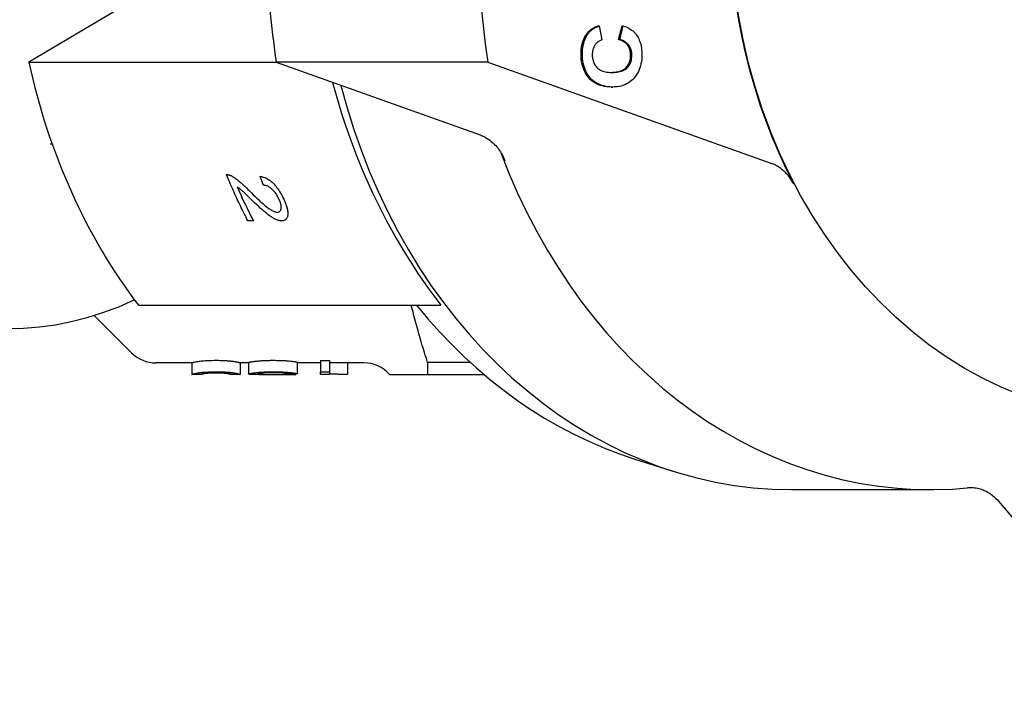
# Model space of a CAD drawing. Header units: millimetres. Extents: x 71 to 354, y -280 to 93.
# Tile 14 of 19: x 143 to 186, y 27 to 56. Entities that reach past the tile are written whole.
import ezdxf

# ---------------------------------------------------------------- set-up
doc = ezdxf.new("R2010")
doc.units = ezdxf.units.MM
doc.layers.add('Detail', color=2, linetype='Continuous')

msp = doc.modelspace()

# ---------------------------------------------------------------- linework, layer by layer
at = {"layer": 'Detail'}
for p, q in [((151.523, 58.668), (143.258, 53.763)), ((167.942, 55.336), (167.999, 55.336)), ((167.999, 55.336), (168.119, 54.727)), ((168.832, 54.746), (168.988, 55.343)), ((168.89, 54.746), (169.045, 55.343)), ((168.988, 55.343), (169.045, 55.343)), ((168.832, 54.746), (168.89, 54.746)), ((143.258, 53.763), (153.99, 53.763)), ((163.167, 53.761), (153.99, 53.761)), ((153.99, 53.761), (162.831, 50.607)), ((163.167, 53.761), (175.449, 49.38)), ((168.527, 52.687), (168.584, 52.687)), ((144.181, 50.22), (144.264, 50.22)), ((151.827, 48.888), (151.827, 48.888)), ((152.018, 48.842), (152.017, 48.842)), ((153.292, 48.816), (153.292, 48.816)), ((152.998, 46.876), (152.76, 46.876)), ((152.998, 46.876), (152.998, 46.876)), ((154.388, 46.93), (154.387, 46.93)), ((148.009, 43.22), (161.132, 43.22)), ((146.094, 42.775), (147.71, 41.16)), ((150.333, 40.72), (148.771, 40.72)), ((150.333, 40.72), (150.333, 40.22)), ((152.418, 40.72), (152.418, 40.22)), ((152.784, 40.72), (152.418, 40.72)), ((152.784, 40.731), (152.784, 40.231)), ((154.903, 40.744), (154.903, 40.244)), ((155.909, 40.72), (154.903, 40.72)), ((155.909, 40.823), (156.302, 40.823)), ((155.909, 40.823), (155.909, 40.326)), ((156.302, 40.823), (156.302, 40.326)), ((157.783, 40.72), (156.302, 40.72)), ((157.086, 40.72), (157.086, 40.228)), ((160.555, 40.74), (160.555, 40.22)), ((162.4, 40.74), (160.555, 40.74)), ((150.735, 40.22), (150.333, 40.22)), ((151.815, 40.27), (151.815, 40.266)), ((152.418, 40.22), (152.016, 40.22)), ((153.411, 40.22), (152.903, 40.22)), ((154.816, 40.22), (154.346, 40.22)), ((154.464, 40.251), (154.464, 40.221)), ((154.833, 40.244), (154.833, 40.221)), ((155.909, 40.22), (155.909, 40.326)), ((155.909, 40.326), (156.302, 40.326)), ((156.302, 40.22), (155.909, 40.22)), ((156.302, 40.326), (156.302, 40.22)), ((158.901, 40.22), (159.082, 40.22)), ((159.082, 40.22), (160.555, 40.22)), ((160.555, 40.22), (162.99, 40.22)), ((169.548, 36.546), (171.186, 36.026)), ((176.343, 35.22), (182.365, 35.22)), ((185.316, 34.722), (192.005, 26.861))]:
    msp.add_line(p, q, dxfattribs=at)
at = {"layer": 'Detail', "flags": 128}
for points in [[(167.483, 55.025), (167.496, 55.042), (167.51, 55.059), (167.525, 55.075), (167.54, 55.091), (167.556, 55.107), (167.572, 55.122), (167.588, 55.137), (167.605, 55.152), (167.622, 55.166), (167.64, 55.18), (167.659, 55.193), (167.678, 55.206), (167.697, 55.219), (167.717, 55.231), (167.737, 55.243), (167.758, 55.255), (167.779, 55.267), (167.801, 55.277), (167.823, 55.288), (167.846, 55.298), (167.869, 55.308), (167.893, 55.318), (167.917, 55.327), (167.942, 55.336)], [(167.54, 55.025), (167.554, 55.042), (167.568, 55.059), (167.582, 55.075), (167.597, 55.091), (167.613, 55.107), (167.629, 55.122), (167.645, 55.137), (167.662, 55.152), (167.68, 55.166), (167.698, 55.18), (167.716, 55.193), (167.735, 55.206), (167.754, 55.219), (167.774, 55.231), (167.795, 55.243), (167.815, 55.255), (167.837, 55.267), (167.859, 55.277), (167.881, 55.288), (167.904, 55.298), (167.927, 55.308), (167.951, 55.318), (167.975, 55.327), (167.999, 55.336)], [(169.045, 55.343), (169.112, 55.319), (169.175, 55.292), (169.236, 55.263), (169.294, 55.231), (169.349, 55.196), (169.401, 55.159), (169.451, 55.12), (169.497, 55.078), (169.54, 55.034), (169.581, 54.987), (169.618, 54.937), (169.653, 54.885), (169.684, 54.83), (169.713, 54.774), (169.739, 54.714), (169.763, 54.653), (169.784, 54.589), (169.801, 54.522), (169.817, 54.454), (169.829, 54.382), (169.838, 54.309), (169.845, 54.233), (169.849, 54.155), (169.851, 54.074)], [(167.211, 54.117), (167.212, 54.163), (167.213, 54.208), (167.215, 54.253), (167.219, 54.297), (167.223, 54.34), (167.228, 54.383), (167.234, 54.425), (167.242, 54.466), (167.25, 54.506), (167.259, 54.546), (167.268, 54.585), (167.279, 54.623), (167.291, 54.66), (167.304, 54.697), (167.318, 54.733), (167.332, 54.769), (167.348, 54.803), (167.364, 54.837), (167.382, 54.87), (167.4, 54.903), (167.419, 54.934), (167.439, 54.965), (167.461, 54.996), (167.483, 55.025)], [(167.268, 54.117), (167.269, 54.163), (167.27, 54.208), (167.273, 54.253), (167.276, 54.297), (167.28, 54.34), (167.286, 54.383), (167.292, 54.425), (167.299, 54.466), (167.307, 54.506), (167.316, 54.546), (167.326, 54.585), (167.337, 54.623), (167.348, 54.66), (167.361, 54.697), (167.375, 54.733), (167.389, 54.769), (167.405, 54.803), (167.421, 54.837), (167.439, 54.87), (167.457, 54.903), (167.477, 54.934), (167.497, 54.965), (167.518, 54.996), (167.54, 55.025)], [(168.119, 54.727), (168.087, 54.717), (168.056, 54.706), (168.026, 54.693), (167.998, 54.678), (167.971, 54.662), (167.945, 54.644), (167.92, 54.624), (167.896, 54.603), (167.873, 54.58), (167.851, 54.556), (167.831, 54.53), (167.812, 54.502), (167.794, 54.473), (167.777, 54.442), (167.762, 54.411), (167.749, 54.379), (167.737, 54.346), (167.727, 54.312), (167.718, 54.277), (167.711, 54.241), (167.706, 54.203), (167.702, 54.165), (167.7, 54.126), (167.699, 54.086)], [(169.363, 54.068), (169.362, 54.109), (169.359, 54.149), (169.355, 54.187), (169.349, 54.225), (169.341, 54.262), (169.331, 54.297), (169.319, 54.332), (169.306, 54.366), (169.291, 54.399), (169.274, 54.431), (169.255, 54.462), (169.235, 54.492), (169.212, 54.52), (169.188, 54.548), (169.162, 54.574), (169.133, 54.599), (169.103, 54.622), (169.07, 54.644), (169.036, 54.664), (168.999, 54.683), (168.96, 54.701), (168.92, 54.717), (168.877, 54.732), (168.832, 54.746)], [(169.42, 54.068), (169.419, 54.109), (169.417, 54.149), (169.412, 54.187), (169.406, 54.225), (169.398, 54.262), (169.388, 54.297), (169.377, 54.332), (169.363, 54.366), (169.348, 54.399), (169.331, 54.431), (169.313, 54.462), (169.292, 54.492), (169.27, 54.52), (169.245, 54.548), (169.219, 54.574), (169.19, 54.599), (169.16, 54.622), (169.127, 54.644), (169.093, 54.664), (169.056, 54.683), (169.018, 54.701), (168.977, 54.717), (168.934, 54.732), (168.89, 54.746)], [(168.523, 52.687), (168.421, 52.69), (168.323, 52.698), (168.228, 52.712), (168.138, 52.731), (168.051, 52.756), (167.968, 52.786), (167.89, 52.822), (167.815, 52.863), (167.744, 52.909), (167.677, 52.961), (167.614, 53.019), (167.554, 53.082), (167.499, 53.149), (167.449, 53.22), (167.404, 53.294), (167.363, 53.372), (167.327, 53.453), (167.296, 53.537), (167.27, 53.625), (167.249, 53.717), (167.232, 53.812), (167.22, 53.91), (167.213, 54.012), (167.211, 54.117)], [(168.58, 52.687), (168.478, 52.69), (168.38, 52.698), (168.286, 52.712), (168.195, 52.731), (168.109, 52.756), (168.026, 52.786), (167.947, 52.822), (167.872, 52.863), (167.801, 52.909), (167.734, 52.961), (167.671, 53.019), (167.612, 53.082), (167.557, 53.149), (167.506, 53.22), (167.461, 53.294), (167.421, 53.372), (167.385, 53.453), (167.354, 53.537), (167.328, 53.625), (167.306, 53.717), (167.29, 53.812), (167.278, 53.91), (167.271, 54.012), (167.268, 54.117)], [(167.699, 54.086), (167.7, 54.03), (167.704, 53.976), (167.711, 53.924), (167.721, 53.874), (167.733, 53.825), (167.748, 53.778), (167.766, 53.733), (167.787, 53.69), (167.81, 53.648), (167.836, 53.609), (167.865, 53.571), (167.897, 53.534), (167.932, 53.501), (167.97, 53.47), (168.012, 53.442), (168.057, 53.417), (168.106, 53.394), (168.158, 53.375), (168.213, 53.359), (168.272, 53.346), (168.335, 53.335), (168.401, 53.328), (168.47, 53.323), (168.543, 53.322)], [(168.52, 53.322), (168.594, 53.324), (168.664, 53.329), (168.731, 53.338), (168.794, 53.348), (168.854, 53.362), (168.91, 53.378), (168.962, 53.398), (169.011, 53.42), (169.055, 53.445), (169.097, 53.472), (169.134, 53.503), (169.168, 53.536), (169.199, 53.571), (169.228, 53.608), (169.253, 53.646), (169.276, 53.687), (169.296, 53.728), (169.314, 53.772), (169.329, 53.817), (169.341, 53.864), (169.35, 53.913), (169.357, 53.963), (169.361, 54.015), (169.363, 54.068)], [(168.543, 53.322), (168.62, 53.323), (168.694, 53.327), (168.763, 53.334), (168.829, 53.344), (168.891, 53.357), (168.949, 53.373), (169.003, 53.391), (169.054, 53.413), (169.101, 53.437), (169.144, 53.465), (169.183, 53.495), (169.218, 53.528), (169.251, 53.564), (169.28, 53.601), (169.307, 53.64), (169.33, 53.681), (169.351, 53.723), (169.37, 53.767), (169.385, 53.813), (169.398, 53.861), (169.407, 53.91), (169.414, 53.961), (169.419, 54.014), (169.42, 54.068)], [(169.851, 54.074), (169.848, 53.975), (169.841, 53.878), (169.829, 53.784), (169.812, 53.694), (169.791, 53.606), (169.765, 53.522), (169.734, 53.44), (169.698, 53.361), (169.658, 53.286), (169.613, 53.213), (169.564, 53.143), (169.509, 53.077), (169.451, 53.014), (169.389, 52.957), (169.323, 52.906), (169.255, 52.86), (169.182, 52.819), (169.107, 52.784), (169.028, 52.754), (168.945, 52.73), (168.859, 52.711), (168.77, 52.697), (168.677, 52.689), (168.58, 52.687)], [(156.435, 52.889), (156.558, 52.437), (156.688, 51.988), (156.826, 51.541), (156.97, 51.097), (157.121, 50.657), (157.279, 50.22), (157.444, 49.787), (157.615, 49.358), (157.793, 48.933), (157.977, 48.512), (158.168, 48.096), (158.364, 47.685), (158.567, 47.279), (158.775, 46.879), (158.989, 46.484), (159.208, 46.096), (159.433, 45.713), (159.662, 45.336), (159.897, 44.966), (160.135, 44.603), (160.379, 44.247), (160.626, 43.897), (160.877, 43.555), (161.132, 43.22)], [(162.831, 50.607), (162.889, 50.585), (162.945, 50.561), (163.001, 50.534), (163.057, 50.505), (163.111, 50.474), (163.165, 50.441), (163.217, 50.405), (163.268, 50.367), (163.319, 50.327), (163.368, 50.285), (163.416, 50.241), (163.463, 50.194), (163.508, 50.146), (163.552, 50.096), (163.595, 50.044), (163.636, 49.99), (163.675, 49.934), (163.713, 49.877), (163.749, 49.818), (163.783, 49.757), (163.816, 49.695), (163.846, 49.632), (163.875, 49.568), (163.902, 49.502)], [(176.434, 48.482), (176.406, 48.535), (176.375, 48.587), (176.344, 48.638), (176.311, 48.688), (176.278, 48.737), (176.242, 48.784), (176.206, 48.83), (176.169, 48.875), (176.13, 48.918), (176.091, 48.96), (176.05, 49.001), (176.009, 49.04), (175.966, 49.077), (175.923, 49.113), (175.878, 49.147), (175.833, 49.18), (175.788, 49.211), (175.741, 49.24), (175.694, 49.268), (175.646, 49.294), (175.598, 49.318), (175.548, 49.34), (175.499, 49.361), (175.449, 49.38)], [(151.827, 48.888), (151.835, 48.888), (151.842, 48.888), (151.849, 48.888), (151.857, 48.888), (151.864, 48.887), (151.872, 48.887), (151.879, 48.886), (151.887, 48.885), (151.895, 48.884), (151.902, 48.882), (151.91, 48.881), (151.918, 48.879), (151.926, 48.877), (151.934, 48.875), (151.942, 48.872), (151.95, 48.87), (151.959, 48.867), (151.967, 48.864), (151.975, 48.861), (151.983, 48.858), (151.992, 48.854), (152, 48.85), (152.009, 48.847), (152.017, 48.842)], [(152.76, 46.876), (152.719, 46.957), (152.677, 47.039), (152.635, 47.121), (152.594, 47.204), (152.553, 47.286), (152.513, 47.369), (152.472, 47.451), (152.432, 47.534), (152.393, 47.618), (152.353, 47.701), (152.314, 47.785), (152.275, 47.868), (152.236, 47.952), (152.197, 48.037), (152.159, 48.121), (152.121, 48.205), (152.084, 48.29), (152.046, 48.375), (152.009, 48.46), (151.972, 48.545), (151.935, 48.63), (151.899, 48.716), (151.863, 48.802), (151.827, 48.888)], [(151.827, 48.888), (151.835, 48.888), (151.842, 48.888), (151.849, 48.888), (151.857, 48.888), (151.864, 48.887), (151.872, 48.887), (151.879, 48.886), (151.887, 48.885), (151.895, 48.884), (151.903, 48.882), (151.91, 48.881), (151.918, 48.879), (151.926, 48.877), (151.934, 48.875), (151.942, 48.872), (151.95, 48.87), (151.959, 48.867), (151.967, 48.864), (151.975, 48.861), (151.984, 48.858), (151.992, 48.854), (152, 48.85), (152.009, 48.847), (152.018, 48.842)], [(152.017, 48.842), (152.046, 48.829), (152.075, 48.814), (152.104, 48.797), (152.134, 48.78), (152.164, 48.761), (152.195, 48.74), (152.226, 48.719), (152.258, 48.696), (152.291, 48.672), (152.323, 48.646), (152.357, 48.619), (152.391, 48.591), (152.426, 48.561), (152.462, 48.529), (152.5, 48.495), (152.54, 48.459), (152.581, 48.421), (152.623, 48.381), (152.668, 48.338), (152.713, 48.294), (152.761, 48.247), (152.81, 48.199), (152.86, 48.148), (152.913, 48.095)], [(152.018, 48.842), (152.046, 48.829), (152.075, 48.814), (152.104, 48.797), (152.134, 48.78), (152.164, 48.761), (152.195, 48.74), (152.227, 48.719), (152.258, 48.696), (152.291, 48.672), (152.324, 48.646), (152.357, 48.619), (152.391, 48.591), (152.426, 48.561), (152.462, 48.529), (152.5, 48.495), (152.54, 48.459), (152.581, 48.421), (152.623, 48.381), (152.668, 48.338), (152.713, 48.294), (152.761, 48.247), (152.81, 48.199), (152.861, 48.148), (152.913, 48.095)], [(153.292, 48.816), (153.342, 48.808), (153.391, 48.797), (153.44, 48.782), (153.488, 48.765), (153.535, 48.744), (153.582, 48.72), (153.628, 48.693), (153.674, 48.663), (153.72, 48.63), (153.764, 48.594), (153.809, 48.555), (153.853, 48.513), (153.896, 48.468), (153.938, 48.421), (153.979, 48.371), (154.02, 48.319), (154.059, 48.265), (154.098, 48.208), (154.136, 48.148), (154.173, 48.087), (154.21, 48.023), (154.245, 47.956), (154.28, 47.887), (154.314, 47.816)], [(153.434, 48.424), (153.428, 48.44), (153.422, 48.456), (153.416, 48.473), (153.41, 48.489), (153.404, 48.505), (153.398, 48.521), (153.392, 48.538), (153.386, 48.554), (153.38, 48.57), (153.374, 48.587), (153.368, 48.603), (153.362, 48.62), (153.357, 48.636), (153.351, 48.652), (153.345, 48.669), (153.339, 48.685), (153.333, 48.701), (153.327, 48.718), (153.321, 48.734), (153.315, 48.751), (153.31, 48.767), (153.304, 48.783), (153.298, 48.8), (153.292, 48.816)], [(153.292, 48.816), (153.342, 48.808), (153.391, 48.797), (153.44, 48.782), (153.488, 48.765), (153.535, 48.744), (153.582, 48.72), (153.629, 48.693), (153.674, 48.663), (153.72, 48.631), (153.764, 48.594), (153.809, 48.555), (153.853, 48.513), (153.896, 48.468), (153.938, 48.421), (153.979, 48.371), (154.02, 48.319), (154.06, 48.265), (154.098, 48.208), (154.136, 48.148), (154.173, 48.087), (154.21, 48.023), (154.245, 47.956), (154.28, 47.887), (154.314, 47.816)], [(152.291, 48.358), (152.319, 48.295), (152.346, 48.232), (152.375, 48.169), (152.403, 48.107), (152.431, 48.044), (152.46, 47.982), (152.488, 47.919), (152.517, 47.857), (152.546, 47.795), (152.575, 47.733), (152.604, 47.671), (152.634, 47.609), (152.663, 47.548), (152.693, 47.486), (152.723, 47.424), (152.753, 47.363), (152.783, 47.302), (152.813, 47.241), (152.843, 47.18), (152.874, 47.119), (152.905, 47.058), (152.936, 46.997), (152.967, 46.936), (152.998, 46.876)], [(152.946, 47.765), (152.89, 47.82), (152.838, 47.871), (152.789, 47.918), (152.744, 47.963), (152.701, 48.004), (152.662, 48.042), (152.626, 48.076), (152.594, 48.107), (152.564, 48.135), (152.538, 48.16), (152.515, 48.181), (152.495, 48.198), (152.477, 48.214), (152.459, 48.229), (152.442, 48.244), (152.424, 48.259), (152.407, 48.273), (152.39, 48.286), (152.373, 48.299), (152.356, 48.312), (152.339, 48.324), (152.323, 48.336), (152.307, 48.347), (152.291, 48.358)], [(154.106, 47.825), (154.085, 47.87), (154.063, 47.912), (154.04, 47.953), (154.017, 47.993), (153.993, 48.031), (153.968, 48.068), (153.942, 48.104), (153.916, 48.137), (153.889, 48.17), (153.861, 48.201), (153.832, 48.23), (153.802, 48.258), (153.772, 48.284), (153.742, 48.308), (153.712, 48.33), (153.682, 48.349), (153.651, 48.366), (153.621, 48.381), (153.59, 48.394), (153.559, 48.404), (153.528, 48.412), (153.497, 48.418), (153.465, 48.422), (153.434, 48.424)], [(152.913, 48.095), (152.994, 48.015), (153.071, 47.939), (153.145, 47.868), (153.215, 47.801), (153.282, 47.739), (153.346, 47.681), (153.406, 47.628), (153.462, 47.579), (153.515, 47.535), (153.564, 47.495), (153.609, 47.46), (153.651, 47.429), (153.69, 47.401), (153.728, 47.376), (153.765, 47.354), (153.8, 47.333), (153.834, 47.315), (153.866, 47.3), (153.897, 47.287), (153.927, 47.276), (153.955, 47.268), (153.982, 47.262), (154.008, 47.258), (154.032, 47.257)], [(152.913, 48.095), (152.994, 48.015), (153.071, 47.939), (153.145, 47.868), (153.215, 47.801), (153.282, 47.739), (153.346, 47.681), (153.406, 47.628), (153.462, 47.579), (153.515, 47.535), (153.564, 47.495), (153.609, 47.46), (153.651, 47.429), (153.69, 47.401), (153.728, 47.376), (153.765, 47.354), (153.8, 47.333), (153.834, 47.316), (153.866, 47.3), (153.897, 47.287), (153.927, 47.276), (153.955, 47.268), (153.982, 47.262), (154.008, 47.258), (154.032, 47.257)], [(154.216, 46.88), (154.186, 46.881), (154.154, 46.885), (154.121, 46.89), (154.087, 46.898), (154.053, 46.908), (154.017, 46.921), (153.98, 46.936), (153.942, 46.953), (153.903, 46.972), (153.862, 46.995), (153.818, 47.021), (153.773, 47.049), (153.726, 47.081), (153.678, 47.116), (153.627, 47.154), (153.575, 47.196), (153.518, 47.242), (153.455, 47.295), (153.386, 47.356), (153.31, 47.423), (153.228, 47.498), (153.14, 47.58), (153.046, 47.669), (152.946, 47.765)], [(154.032, 47.257), (154.056, 47.258), (154.078, 47.261), (154.098, 47.267), (154.116, 47.275), (154.133, 47.284), (154.148, 47.296), (154.161, 47.31), (154.173, 47.327), (154.183, 47.345), (154.191, 47.366), (154.197, 47.389), (154.202, 47.414), (154.205, 47.441), (154.206, 47.469), (154.205, 47.498), (154.202, 47.529), (154.197, 47.562), (154.19, 47.595), (154.181, 47.63), (154.17, 47.666), (154.157, 47.704), (154.142, 47.743), (154.125, 47.784), (154.106, 47.825)], [(154.314, 47.816), (154.347, 47.745), (154.376, 47.676), (154.402, 47.609), (154.425, 47.545), (154.444, 47.484), (154.46, 47.426), (154.473, 47.37), (154.482, 47.317), (154.488, 47.266), (154.491, 47.218), (154.491, 47.173), (154.487, 47.13), (154.48, 47.09), (154.47, 47.053), (154.457, 47.02), (154.442, 46.991), (154.423, 46.965), (154.402, 46.942), (154.378, 46.923), (154.352, 46.908), (154.322, 46.896), (154.29, 46.887), (154.254, 46.882), (154.216, 46.88)], [(154.314, 47.816), (154.34, 47.76), (154.363, 47.706), (154.385, 47.653), (154.404, 47.602), (154.422, 47.553), (154.438, 47.505), (154.451, 47.459), (154.463, 47.414), (154.473, 47.371), (154.481, 47.329), (154.486, 47.289), (154.49, 47.251), (154.491, 47.214), (154.491, 47.178), (154.488, 47.145), (154.484, 47.112), (154.478, 47.082), (154.47, 47.054), (154.46, 47.028), (154.449, 47.004), (154.436, 46.983), (154.422, 46.963), (154.406, 46.945), (154.388, 46.93)], [(154.032, 47.257), (154.037, 47.257), (154.043, 47.257), (154.048, 47.258), (154.053, 47.258), (154.058, 47.258), (154.063, 47.259), (154.067, 47.26), (154.072, 47.261), (154.077, 47.261), (154.081, 47.262), (154.086, 47.263), (154.09, 47.265), (154.095, 47.266), (154.099, 47.267), (154.103, 47.269), (154.107, 47.27), (154.111, 47.272), (154.115, 47.274), (154.119, 47.276), (154.122, 47.278), (154.126, 47.28), (154.13, 47.282), (154.133, 47.285), (154.137, 47.287)], [(160.555, 40.74), (160.521, 40.846), (160.487, 40.953), (160.454, 41.059), (160.421, 41.164), (160.389, 41.27), (160.357, 41.375), (160.325, 41.48), (160.294, 41.584), (160.263, 41.688), (160.232, 41.792), (160.202, 41.896), (160.173, 41.999), (160.143, 42.102), (160.114, 42.205), (160.086, 42.308), (160.058, 42.41), (160.03, 42.512), (160.002, 42.614), (159.975, 42.716), (159.949, 42.817), (159.922, 42.918), (159.896, 43.019), (159.871, 43.12), (159.845, 43.22)], [(160.078, 43.22), (160.564, 42.635), (161.067, 42.07), (161.586, 41.525), (162.12, 41), (162.67, 40.497), (163.235, 40.016), (163.814, 39.557), (164.406, 39.122), (165.011, 38.711), (165.628, 38.324), (166.257, 37.962), (166.897, 37.626), (167.547, 37.316), (168.206, 37.032), (168.873, 36.775), (169.548, 36.546)], [(150.333, 40.72), (150.335, 40.721), (150.34, 40.724), (150.349, 40.727), (150.362, 40.732), (150.378, 40.737), (150.398, 40.743), (150.422, 40.749), (150.449, 40.755), (150.479, 40.762), (150.514, 40.769), (150.552, 40.775), (150.593, 40.782), (150.638, 40.789), (150.687, 40.795), (150.739, 40.801), (150.795, 40.807), (150.854, 40.812), (150.917, 40.817), (150.984, 40.821), (151.055, 40.824), (151.13, 40.827), (151.208, 40.829), (151.29, 40.83), (151.376, 40.83)], [(151.376, 40.83), (151.414, 40.83), (151.451, 40.83), (151.488, 40.83), (151.524, 40.829), (151.56, 40.828), (151.595, 40.828), (151.629, 40.827), (151.662, 40.826), (151.695, 40.824), (151.727, 40.823), (151.758, 40.821), (151.789, 40.82), (151.819, 40.818), (151.848, 40.816), (151.876, 40.814), (151.904, 40.812), (151.931, 40.81), (151.958, 40.807), (151.983, 40.805), (152.008, 40.802), (152.032, 40.799), (152.056, 40.797), (152.079, 40.794), (152.101, 40.791)], [(152.101, 40.791), (152.127, 40.787), (152.152, 40.784), (152.175, 40.78), (152.198, 40.776), (152.22, 40.772), (152.24, 40.768), (152.259, 40.765), (152.277, 40.761), (152.294, 40.757), (152.31, 40.753), (152.325, 40.75), (152.339, 40.746), (152.352, 40.743), (152.363, 40.739), (152.374, 40.736), (152.383, 40.733), (152.391, 40.731), (152.398, 40.728), (152.404, 40.726), (152.409, 40.724), (152.413, 40.723), (152.416, 40.721), (152.418, 40.721), (152.418, 40.72)], [(152.784, 40.731), (152.785, 40.733), (152.786, 40.734), (152.788, 40.736), (152.791, 40.738), (152.795, 40.74), (152.8, 40.741), (152.806, 40.744), (152.812, 40.746), (152.82, 40.748), (152.828, 40.75), (152.837, 40.752), (152.847, 40.754), (152.858, 40.757), (152.87, 40.759), (152.883, 40.762), (152.897, 40.764), (152.911, 40.767), (152.926, 40.769), (152.943, 40.772), (152.96, 40.774), (152.978, 40.777), (152.997, 40.78), (153.017, 40.782), (153.037, 40.785)], [(153.037, 40.785), (153.063, 40.788), (153.09, 40.791), (153.118, 40.795), (153.146, 40.798), (153.175, 40.8), (153.205, 40.803), (153.236, 40.806), (153.267, 40.809), (153.299, 40.811), (153.332, 40.814), (153.366, 40.816), (153.401, 40.818), (153.436, 40.82), (153.472, 40.822), (153.509, 40.823), (153.547, 40.825), (153.585, 40.826), (153.624, 40.827), (153.664, 40.828), (153.705, 40.829), (153.746, 40.83), (153.789, 40.83), (153.832, 40.83), (153.876, 40.83)], [(153.876, 40.83), (153.947, 40.83), (154.016, 40.829), (154.084, 40.828), (154.148, 40.827), (154.211, 40.825), (154.272, 40.822), (154.33, 40.82), (154.386, 40.816), (154.439, 40.813), (154.491, 40.809), (154.54, 40.805), (154.587, 40.8), (154.632, 40.796), (154.673, 40.791), (154.711, 40.786), (154.745, 40.781), (154.776, 40.776), (154.804, 40.771), (154.829, 40.767), (154.85, 40.762), (154.868, 40.757), (154.883, 40.752), (154.895, 40.748), (154.903, 40.744)], [(150.333, 40.22), (150.335, 40.221), (150.34, 40.224), (150.349, 40.227), (150.362, 40.232), (150.378, 40.237), (150.398, 40.243), (150.422, 40.25), (150.449, 40.256), (150.479, 40.263), (150.514, 40.27), (150.552, 40.277), (150.593, 40.284), (150.638, 40.29), (150.687, 40.297), (150.739, 40.303), (150.795, 40.309), (150.854, 40.314), (150.917, 40.319), (150.984, 40.323), (151.055, 40.327), (151.13, 40.33), (151.208, 40.332), (151.29, 40.333), (151.376, 40.333)], [(150.333, 40.22), (150.333, 40.22), (150.333, 40.22), (150.333, 40.22), (150.333, 40.22), (150.333, 40.22), (150.333, 40.22), (150.333, 40.22), (150.333, 40.22), (150.333, 40.22), (150.333, 40.22), (150.333, 40.22), (150.333, 40.22), (150.333, 40.22), (150.333, 40.22), (150.333, 40.22), (150.333, 40.22), (150.333, 40.22), (150.333, 40.22), (150.333, 40.22), (150.333, 40.22), (150.333, 40.22), (150.333, 40.22), (150.333, 40.22), (150.333, 40.22)], [(150.735, 40.22), (150.737, 40.221), (150.74, 40.223), (150.747, 40.226), (150.756, 40.23), (150.767, 40.235), (150.781, 40.239), (150.798, 40.244), (150.817, 40.249), (150.839, 40.254), (150.863, 40.259), (150.89, 40.264), (150.92, 40.268), (150.951, 40.272), (150.984, 40.275), (151.017, 40.278), (151.052, 40.281), (151.089, 40.284), (151.126, 40.287), (151.165, 40.289), (151.204, 40.29), (151.245, 40.292), (151.288, 40.293), (151.331, 40.293), (151.376, 40.294)], [(151.379, 40.288), (151.334, 40.288), (151.29, 40.287), (151.247, 40.286), (151.206, 40.285), (151.166, 40.283), (151.127, 40.281), (151.089, 40.279), (151.053, 40.276), (151.018, 40.273), (150.984, 40.27), (150.951, 40.267), (150.92, 40.263), (150.89, 40.259), (150.863, 40.255), (150.839, 40.251), (150.817, 40.246), (150.798, 40.241), (150.781, 40.237), (150.767, 40.232), (150.756, 40.228), (150.747, 40.225), (150.74, 40.222), (150.737, 40.221), (150.735, 40.22)], [(151.376, 40.333), (151.414, 40.333), (151.451, 40.333), (151.488, 40.333), (151.524, 40.332), (151.56, 40.331), (151.595, 40.33), (151.629, 40.329), (151.662, 40.328), (151.695, 40.327), (151.727, 40.326), (151.758, 40.324), (151.789, 40.322), (151.819, 40.32), (151.848, 40.318), (151.876, 40.316), (151.904, 40.314), (151.931, 40.312), (151.958, 40.309), (151.983, 40.307), (152.008, 40.304), (152.032, 40.302), (152.056, 40.299), (152.079, 40.296), (152.101, 40.293)], [(151.376, 40.294), (151.42, 40.293), (151.464, 40.293), (151.506, 40.292), (151.547, 40.291), (151.587, 40.289), (151.625, 40.287), (151.663, 40.284), (151.699, 40.282), (151.734, 40.278), (151.767, 40.275), (151.8, 40.272), (151.831, 40.268), (151.861, 40.264), (151.888, 40.259), (151.912, 40.255), (151.934, 40.25), (151.953, 40.245), (151.97, 40.24), (151.984, 40.235), (151.995, 40.23), (152.004, 40.226), (152.011, 40.223), (152.015, 40.221), (152.016, 40.22)], [(151.815, 40.266), (151.801, 40.268), (151.786, 40.269), (151.772, 40.271), (151.757, 40.272), (151.741, 40.274), (151.726, 40.275), (151.709, 40.276), (151.693, 40.278), (151.676, 40.279), (151.659, 40.28), (151.641, 40.281), (151.623, 40.282), (151.605, 40.283), (151.586, 40.284), (151.567, 40.285), (151.548, 40.285), (151.528, 40.286), (151.508, 40.286), (151.487, 40.287), (151.466, 40.287), (151.445, 40.287), (151.423, 40.288), (151.401, 40.288), (151.379, 40.288)], [(152.016, 40.22), (152.015, 40.22), (152.014, 40.221), (152.013, 40.221), (152.01, 40.222), (152.007, 40.223), (152.003, 40.225), (151.999, 40.227), (151.993, 40.228), (151.988, 40.23), (151.981, 40.232), (151.974, 40.235), (151.966, 40.237), (151.957, 40.239), (151.947, 40.242), (151.937, 40.244), (151.926, 40.247), (151.915, 40.249), (151.903, 40.252), (151.89, 40.254), (151.876, 40.257), (151.862, 40.259), (151.847, 40.261), (151.831, 40.264), (151.815, 40.266)], [(152.101, 40.293), (152.127, 40.289), (152.152, 40.285), (152.175, 40.281), (152.198, 40.278), (152.22, 40.274), (152.24, 40.27), (152.259, 40.266), (152.277, 40.262), (152.294, 40.258), (152.31, 40.254), (152.325, 40.25), (152.339, 40.247), (152.352, 40.243), (152.363, 40.24), (152.374, 40.237), (152.383, 40.234), (152.391, 40.231), (152.398, 40.228), (152.404, 40.226), (152.409, 40.224), (152.413, 40.223), (152.416, 40.221), (152.418, 40.221), (152.418, 40.22)], [(152.418, 40.22), (152.418, 40.22), (152.418, 40.22), (152.418, 40.22), (152.418, 40.22), (152.418, 40.22), (152.418, 40.22), (152.418, 40.22), (152.418, 40.22), (152.418, 40.22), (152.418, 40.22), (152.418, 40.22), (152.418, 40.22), (152.418, 40.22), (152.418, 40.22), (152.418, 40.22), (152.418, 40.22), (152.418, 40.22), (152.418, 40.22), (152.418, 40.22), (152.418, 40.22), (152.418, 40.22), (152.418, 40.22), (152.418, 40.22), (152.418, 40.22)], [(152.784, 40.231), (152.785, 40.233), (152.786, 40.235), (152.788, 40.236), (152.791, 40.238), (152.795, 40.24), (152.8, 40.242), (152.806, 40.244), (152.812, 40.246), (152.82, 40.248), (152.828, 40.251), (152.837, 40.253), (152.847, 40.255), (152.858, 40.258), (152.87, 40.26), (152.883, 40.263), (152.897, 40.265), (152.911, 40.268), (152.926, 40.27), (152.943, 40.273), (152.96, 40.276), (152.978, 40.278), (152.997, 40.281), (153.017, 40.284), (153.037, 40.287)], [(152.903, 40.22), (152.893, 40.22), (152.884, 40.22), (152.875, 40.22), (152.867, 40.221), (152.858, 40.221), (152.851, 40.221), (152.844, 40.221), (152.837, 40.221), (152.83, 40.222), (152.824, 40.222), (152.819, 40.222), (152.814, 40.223), (152.809, 40.223), (152.805, 40.224), (152.801, 40.224), (152.797, 40.225), (152.794, 40.225), (152.792, 40.226), (152.789, 40.227), (152.787, 40.228), (152.786, 40.228), (152.785, 40.229), (152.784, 40.23), (152.784, 40.231)], [(153.037, 40.287), (153.063, 40.29), (153.09, 40.293), (153.118, 40.296), (153.146, 40.3), (153.175, 40.303), (153.205, 40.305), (153.236, 40.308), (153.267, 40.311), (153.299, 40.314), (153.332, 40.316), (153.366, 40.318), (153.401, 40.32), (153.436, 40.322), (153.472, 40.324), (153.509, 40.326), (153.547, 40.327), (153.585, 40.329), (153.624, 40.33), (153.664, 40.331), (153.705, 40.332), (153.746, 40.332), (153.789, 40.333), (153.832, 40.333), (153.876, 40.333)], [(153.876, 40.294), (153.829, 40.293), (153.784, 40.293), (153.739, 40.292), (153.696, 40.291), (153.655, 40.29), (153.614, 40.288), (153.575, 40.286), (153.537, 40.284), (153.5, 40.281), (153.464, 40.278), (153.43, 40.275), (153.397, 40.272), (153.366, 40.269), (153.337, 40.265), (153.312, 40.262), (153.289, 40.258), (153.268, 40.255), (153.251, 40.252), (153.236, 40.248), (153.223, 40.245), (153.214, 40.242), (153.207, 40.239), (153.203, 40.236), (153.202, 40.233)], [(153.202, 40.233), (153.203, 40.23), (153.207, 40.228), (153.214, 40.227), (153.223, 40.225), (153.234, 40.224), (153.249, 40.223), (153.266, 40.222), (153.285, 40.221), (153.307, 40.221), (153.332, 40.221), (153.359, 40.22), (153.389, 40.22), (153.421, 40.22), (153.455, 40.22), (153.49, 40.22), (153.527, 40.221), (153.566, 40.221), (153.606, 40.221), (153.648, 40.221), (153.691, 40.221), (153.737, 40.221), (153.783, 40.221), (153.832, 40.221), (153.882, 40.221)], [(153.876, 40.333), (153.947, 40.333), (154.016, 40.332), (154.084, 40.331), (154.148, 40.33), (154.211, 40.328), (154.272, 40.325), (154.33, 40.322), (154.386, 40.319), (154.439, 40.315), (154.491, 40.311), (154.54, 40.307), (154.587, 40.302), (154.632, 40.298), (154.673, 40.293), (154.711, 40.288), (154.745, 40.283), (154.776, 40.278), (154.804, 40.273), (154.829, 40.268), (154.85, 40.263), (154.868, 40.258), (154.883, 40.253), (154.895, 40.249), (154.903, 40.244)], [(154.491, 40.242), (154.483, 40.245), (154.473, 40.248), (154.461, 40.252), (154.448, 40.255), (154.432, 40.258), (154.416, 40.261), (154.397, 40.264), (154.377, 40.267), (154.355, 40.27), (154.332, 40.273), (154.306, 40.275), (154.28, 40.278), (154.251, 40.28), (154.222, 40.283), (154.192, 40.285), (154.161, 40.286), (154.129, 40.288), (154.095, 40.29), (154.061, 40.291), (154.026, 40.292), (153.99, 40.293), (153.953, 40.293), (153.915, 40.294), (153.876, 40.294)], [(153.882, 40.221), (153.913, 40.221), (153.945, 40.221), (153.975, 40.221), (154.005, 40.221), (154.035, 40.221), (154.063, 40.221), (154.092, 40.221), (154.119, 40.221), (154.147, 40.221), (154.173, 40.221), (154.199, 40.221), (154.225, 40.221), (154.249, 40.22), (154.273, 40.22), (154.296, 40.22), (154.318, 40.22), (154.34, 40.22), (154.36, 40.22), (154.379, 40.22), (154.398, 40.22), (154.416, 40.22), (154.433, 40.221), (154.449, 40.221), (154.464, 40.221)], [(154.464, 40.221), (154.479, 40.221), (154.495, 40.221), (154.51, 40.221), (154.525, 40.221), (154.541, 40.221), (154.556, 40.221), (154.572, 40.221), (154.587, 40.221), (154.602, 40.221), (154.618, 40.221), (154.633, 40.221), (154.648, 40.221), (154.664, 40.221), (154.679, 40.221), (154.695, 40.221), (154.71, 40.221), (154.725, 40.221), (154.741, 40.221), (154.756, 40.221), (154.771, 40.221), (154.787, 40.221), (154.802, 40.221), (154.818, 40.221), (154.833, 40.221)], [(154.903, 40.244), (154.886, 40.244), (154.869, 40.244), (154.852, 40.244), (154.834, 40.244), (154.817, 40.244), (154.8, 40.244), (154.783, 40.244), (154.766, 40.244), (154.749, 40.244), (154.732, 40.243), (154.714, 40.243), (154.697, 40.243), (154.68, 40.243), (154.663, 40.243), (154.646, 40.243), (154.629, 40.243), (154.611, 40.243), (154.594, 40.243), (154.577, 40.243), (154.56, 40.243), (154.543, 40.243), (154.526, 40.242), (154.509, 40.242), (154.491, 40.242)], [(154.833, 40.221), (154.832, 40.221), (154.831, 40.221), (154.831, 40.221), (154.83, 40.221), (154.829, 40.22), (154.829, 40.22), (154.828, 40.22), (154.827, 40.22), (154.826, 40.22), (154.826, 40.22), (154.825, 40.22), (154.824, 40.22), (154.824, 40.22), (154.823, 40.22), (154.822, 40.22), (154.822, 40.22), (154.821, 40.22), (154.82, 40.22), (154.819, 40.22), (154.819, 40.22), (154.818, 40.22), (154.817, 40.22), (154.817, 40.22), (154.816, 40.22)], [(156.302, 40.253), (156.326, 40.252), (156.352, 40.25), (156.378, 40.249), (156.406, 40.247), (156.435, 40.246), (156.465, 40.244), (156.497, 40.243), (156.529, 40.241), (156.563, 40.24), (156.599, 40.239), (156.635, 40.238), (156.673, 40.236), (156.711, 40.235), (156.748, 40.234), (156.785, 40.233), (156.821, 40.232), (156.856, 40.232), (156.891, 40.231), (156.925, 40.23), (156.959, 40.23), (156.992, 40.229), (157.024, 40.229), (157.055, 40.228), (157.086, 40.228)], [(183.996, 35.307), (184.056, 35.311), (184.116, 35.313), (184.176, 35.312), (184.236, 35.308), (184.296, 35.302), (184.356, 35.293), (184.415, 35.282), (184.474, 35.268), (184.533, 35.252), (184.591, 35.233), (184.649, 35.211), (184.706, 35.187), (184.762, 35.161), (184.818, 35.132), (184.872, 35.101), (184.926, 35.067), (184.979, 35.031), (185.031, 34.993), (185.081, 34.953), (185.131, 34.911), (185.179, 34.867), (185.226, 34.82), (185.271, 34.772), (185.316, 34.722)]]:
    msp.add_lwpolyline(points, dxfattribs=at)
at = {"layer": 'Detail'}
for centre, start, end in [((148.771, 42.22), 225, 270), ((157.783, 39.22), 41.8103, 90)]:
    msp.add_arc(centre, 1.5, start, end, dxfattribs=at)
msp.add_ellipse((191.6, 60.22), major_axis=(0, 21.883), ratio=0.819152, dxfattribs=at)
for centre, major_axis, start_param, end_param in [((142.46, 60.22), (0, 18), 5.30142, 9.797598), ((191.571, 60.22), (0, -21.892), 4.157415, 5.278326), ((182.394, 60.101), (0, -35.25), 4.52811, 4.893255), ((191.571, 60.101), (0, -35.25), 4.52811, 4.893255), ((162.921, 60.101), (0, -24.827), 4.970551, 5.46009), ((176.343, 60.22), (0, -25), 5.015445, 6.283185), ((182.365, 60.22), (0, -25), 5.140447, 6.369276), ((170.209, 60.101), (0, -24.827), 5.205099, 5.274182)]:
    msp.add_ellipse(centre, major_axis=major_axis, ratio=0.819152, start_param=start_param, end_param=end_param, dxfattribs=at)

doc.saveas('drawing.dxf')
